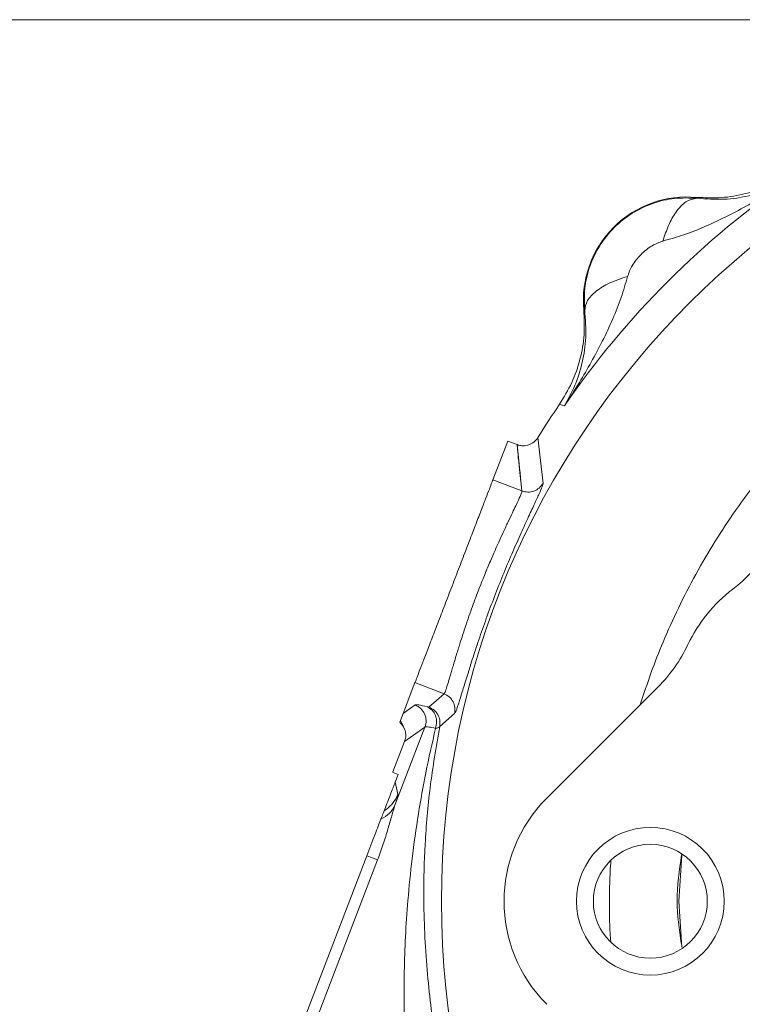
# Model space of a CAD drawing. Header units: inches. Extents: x 0.3 to 33.9, y 0.2 to 21.7.
# Tile 14 of 21: x 20.6 to 23.1, y 10.6 to 14. Entities that reach past the tile are written whole.
import ezdxf

# ---------------------------------------------------------------- set-up
doc = ezdxf.new("R2010")
doc.units = ezdxf.units.IN
doc.header["$MEASUREMENT"] = 0
doc.layers.add('SLD-0', color=7, linetype='Continuous', lineweight=15)
doc.styles.add('SLDTEXTSTYLE0', font='TXT', dxfattribs={"width": 0.75})
doc.dimstyles.new('SLDDIMSTYLE0', dxfattribs={"dimtxt": 0.25, "dimasz": 0.13, "dimexe": 0, "dimexo": 0.0625, "dimgap": 0.0625, "dimtad": 0, "dimtih": 1, "dimtoh": 1, "dimdec": 4, "dimrnd": 1e-09, "dimzin": 12, "dimdsep": 46, "dimtxsty": 'SLDTEXTSTYLE0', "dimsah": 1, "dimcen": 0.09, "dimadec": 0, "dimazin": 3, "dimtfac": 1, "dimtdec": 4, "dimtofl": 0, "dimtmove": 0, "dimatfit": 3, "dimfxl": 1, "dimfrac": 2, "dimtolj": 1, "dimtzin": 12, "dimarcsym": 0})
doc.dimstyles.new('SLDDIMSTYLE1', dxfattribs={"dimtxt": 0.25, "dimasz": 0.13, "dimexe": 0, "dimexo": 0.0625, "dimgap": 0.0625, "dimtad": 0, "dimtih": 1, "dimtoh": 1, "dimdec": 4, "dimrnd": 1e-09, "dimzin": 4, "dimdsep": 46, "dimtxsty": 'SLDTEXTSTYLE0', "dimsah": 1, "dimcen": 0.09, "dimadec": 0, "dimazin": 1, "dimtfac": 1, "dimtdec": 4, "dimtofl": 0, "dimtmove": 0, "dimatfit": 3, "dimfxl": 1, "dimfrac": 2, "dimtolj": 1, "dimtzin": 12, "dimarcsym": 0})

# ---------------------------------------------------------------- blocks, each defined once
blk = doc.blocks.new('*D9')
at = {"layer": 'SLD-0'}
for p, q in [((25.003, 14.0358), (17.3161, 14.0358)), ((17.4411, 14.0358), (17.4411, 10.1743)), ((16.962, 9.8003), (16.9112, 9.8003)), ((16.9112, 9.8003), (16.9112, 9.4034)), ((17.9202, 9.8003), (17.971, 9.8003)), ((17.971, 9.8003), (17.971, 9.4034)), ((16.9112, 9.4034), (16.962, 9.4034)), ((17.971, 9.4034), (17.9202, 9.4034)), ((17.4411, 5.4912), (17.4411, 9.3526)), ((23.753, 5.4912), (17.3161, 5.4912))]:
    blk.add_line(p, q, dxfattribs=at)
for points in [[(17.4411, 14.0358), (17.4211, 13.9058), (17.4611, 13.9058)], [(17.4411, 5.4912), (17.4611, 5.6212), (17.4211, 5.6212)]]:
    blk.add_solid(points, dxfattribs=at)
at = {"layer": 'SLD-0', "char_height": 0.25, "attachment_point": 1, "style": 'SLDTEXTSTYLE0'}
for s, insert in [('8.54', (17.0163, 10.1733, 0.0039)), ('217.0', (17.0255, 9.7257, 0.0039))]:
    blk.add_mtext(s, dxfattribs=dict(at, insert=insert))
blk = doc.blocks.new('*D10')
at = {"layer": 'SLD-0'}
for p, q in [((25.003, 14.0358), (19.2058, 14.0358)), ((19.3308, 14.0358), (19.3308, 10.7943)), ((18.8517, 10.4203), (18.801, 10.4203)), ((18.801, 10.4203), (18.801, 10.0234)), ((19.8099, 10.4203), (19.8607, 10.4203)), ((19.8607, 10.4203), (19.8607, 10.0234)), ((18.801, 10.0234), (18.8517, 10.0234)), ((19.8607, 10.0234), (19.8099, 10.0234)), ((19.3308, 6.7312), (19.3308, 9.9726)), ((21.9421, 6.7312), (19.2058, 6.7312))]:
    blk.add_line(p, q, dxfattribs=at)
for points in [[(19.3308, 14.0358), (19.3108, 13.9058), (19.3508, 13.9058)], [(19.3308, 6.7312), (19.3508, 6.8612), (19.3108, 6.8612)]]:
    blk.add_solid(points, dxfattribs=at)
at = {"layer": 'SLD-0', "char_height": 0.25, "attachment_point": 1, "style": 'SLDTEXTSTYLE0'}
for s, insert in [('7.30', (18.906, 10.7933, 0.0039)), ('185.5', (18.9152, 10.3457, 0.0039))]:
    blk.add_mtext(s, dxfattribs=dict(at, insert=insert))

msp = doc.modelspace()

# ---------------------------------------------------------------- linework, layer by layer
at = {"color": 7, "linetype": 'Continuous', "lineweight": 15}
for p, q in [((22.98775, 13.41492), (22.98793, 13.41174)), ((22.59706, 13.02086), (22.59388, 13.02104)), ((22.51788, 12.68947), (22.50913, 12.69214)), ((22.52632, 12.68689), (22.51788, 12.68947)), ((22.27625, 12.42815), (22.32827, 12.56367)), ((22.32827, 12.56367), (22.36083, 12.55117)), ((22.43338, 12.5756), (22.45148, 12.41579)), ((22.37772, 12.3892), (22.36092, 12.55114)), ((22.27625, 12.42815), (22.37772, 12.3892)), ((21.96296, 11.612), (22.00426, 11.7196)), ((22.00426, 11.7196), (22.10573, 11.68065)), ((22.853, 11.70437), (22.46452, 11.3159)), ((22.05321, 11.63406), (22.10573, 11.68065)), ((21.96296, 11.612), (22.00466, 11.64155)), ((21.95101, 11.58087), (21.96296, 11.612)), ((22.14276, 11.61153), (22.09047, 11.56603)), ((21.9345, 11.29146), (22.03917, 11.56412)), ((22.03917, 11.56412), (21.96809, 11.51375)), ((21.96808, 11.51373), (21.9273, 11.40749)), ((21.96808, 11.51373), (21.97163, 11.51779)), ((21.92673, 11.40604), (21.9273, 11.40749)), ((21.9273, 11.40749), (21.92771, 11.40566)), ((21.94541, 11.39887), (21.92771, 11.40566)), ((21.94541, 11.39887), (21.93522, 11.3723)), ((21.94476, 11.32987), (21.93522, 11.3723)), ((21.60262, 10.50585), (21.83635, 11.11476)), ((22.93644, 11.11722), (22.92586, 10.95577)), ((22.92586, 10.95577), (22.9364, 10.79503))]:
    msp.add_line(p, q, dxfattribs=at)
at = {"color": 8, "linetype": 'Continuous', "lineweight": 15}
msp.add_line((21.61844, 10.43507), (21.87383, 11.10037), dxfattribs=at)
at = {"color": 7, "linetype": 'Continuous', "lineweight": 15, "flags": 128}
msp.add_lwpolyline([(22.36092, 12.55114), (22.36956, 12.46709), (22.37429, 12.42071)], dxfattribs=at)
at = {"color": 7, "linetype": 'Continuous', "lineweight": 15}
for centre, radius in [((25.05303, 10.95577), 2.95632), ((22.82603, 10.95577), 0.25794), ((22.82603, 10.95577), 0.19893)]:
    msp.add_circle(centre, radius, dxfattribs=at)
for centre, radius, start, end in [((25.05303, 10.95577), 3.06284, 124.41629, 145.58371), ((22.95363, 13.05517), 0.36137, 84.58105, 185.41895), ((25.05303, 10.95577), 3.08, 145.68388, 148.26931), ((22.79152, 12.46686), 0.53, 307.46105, 345.03895), ((23.43624, 11.62546), 0.53, 127.46105, 154.65955), ((22.47823, 12.07914), 0.53, 315, 334.65955)]:
    msp.add_arc(centre, radius, start, end, dxfattribs=at)
msp.add_ellipse((22.82663, 10.95577), major_axis=(0.5114, 0), ratio=0.9972647, start_param=2.357564, end_param=3.9256213, dxfattribs=at)
for points, knots in [([(23.31665, 13.49966), (23.29197, 13.48457), (23.24262, 13.45439), (23.16017, 13.42637), (23.07443, 13.41106), (23.01665, 13.41363), (22.98775, 13.41492)], [0, 0, 0, 0, 0.2500135, 0.5000087, 0.7499996, 1, 1, 1, 1]), ([(22.86997, 13.26239), (22.89454, 13.26928), (22.94545, 13.28355), (23.02063, 13.31397), (23.096, 13.34936), (23.16966, 13.38877), (23.24496, 13.43261), (23.29484, 13.46494), (23.3219, 13.48247)], [0, 0, 0, 0, 0.1486331, 0.3078874, 0.4785516, 0.6434186, 0.806588, 1, 1, 1, 1]), ([(22.98793, 13.41174), (23.02026, 13.40958), (23.0863, 13.40516), (23.17191, 13.41924), (23.25169, 13.44356), (23.29843, 13.46946), (23.3219, 13.48247)], [0, 0, 0, 0, 0.2382183, 0.4864886, 0.7420458, 1, 1, 1, 1]), ([(22.59706, 13.02086), (22.59606, 13.0462), (22.59402, 13.09764), (22.61234, 13.17463), (22.64681, 13.24743), (22.69757, 13.31119), (22.7612, 13.36183), (22.8335, 13.3962), (22.91053, 13.41473), (22.96224, 13.41273), (22.98793, 13.41174)], [0, 0, 0, 0, 0.1208069, 0.2452909, 0.3717472, 0.5003162, 0.6278142, 0.7534994, 0.8775117, 1, 1, 1, 1]), ([(22.98793, 13.41174), (22.97541, 13.40943), (22.95038, 13.40483), (22.9163, 13.36785), (22.88875, 13.31923), (22.87623, 13.28134), (22.86997, 13.26239)], [0, 0, 0, 0, 0.279863, 0.5595238, 0.7797428, 1, 1, 1, 1]), ([(22.7464, 13.13883), (22.75119, 13.15158), (22.7617, 13.17959), (22.79251, 13.21632), (22.82918, 13.24723), (22.85722, 13.25765), (22.86997, 13.26239)], [0, 0, 0, 0, 0.2276926, 0.4999821, 0.7726415, 1, 1, 1, 1]), ([(22.79106, 11.64244), (22.80336, 11.68032), (22.82726, 11.75399), (22.87187, 11.8666), (22.92323, 11.98104), (22.98401, 12.09886), (23.05073, 12.2128), (23.12386, 12.32368), (23.19576, 12.42084), (23.28087, 12.52505), (23.36531, 12.61729), (23.45266, 12.70213), (23.52302, 12.76495), (23.59291, 12.82265), (23.66478, 12.87723), (23.73876, 12.92879), (23.81472, 12.97733), (23.89337, 13.02316), (23.97436, 13.06597), (24.05927, 13.10673), (24.16571, 13.15212), (24.2697, 13.19138), (24.34358, 13.21232), (24.36781, 13.21919)], [0, 0, 0, 0, 0.0514108, 0.0999687, 0.1562806, 0.2133012, 0.2710393, 0.3266635, 0.3847067, 0.4269981, 0.5003312, 0.546004, 0.5841542, 0.6220757, 0.6629787, 0.7006276, 0.7384675, 0.7793272, 0.818104, 0.856713, 0.9008861, 0.9674926, 1, 1, 1, 1]), ([(22.52632, 12.68689), (22.54386, 12.71395), (22.57618, 12.76383), (22.62003, 12.83913), (22.65943, 12.9128), (22.69482, 12.98816), (22.72524, 13.06334), (22.73951, 13.11425), (22.7464, 13.13883)], [0, 0, 0, 0, 0.1934098, 0.3565783, 0.5214484, 0.6921096, 0.8513657, 1, 1, 1, 1]), ([(22.74638, 13.13884), (22.72492, 13.13163), (22.68202, 13.11721), (22.63405, 13.08738), (22.60236, 13.05429), (22.59879, 13.032), (22.59701, 13.02086)], [0, 0, 0, 0, 0.2502104, 0.5002053, 0.7500852, 1, 1, 1, 1]), ([(22.59388, 13.02104), (22.59516, 12.99215), (22.59773, 12.93436), (22.58243, 12.84863), (22.5544, 12.76617), (22.52422, 12.71682), (22.50913, 12.69214)], [0, 0, 0, 0, 0.2500004, 0.4999912, 0.7499864, 1, 1, 1, 1]), ([(22.52632, 12.68689), (22.53933, 12.71037), (22.56523, 12.7571), (22.58956, 12.83689), (22.60363, 12.92249), (22.59922, 12.98853), (22.59706, 13.02086)], [0, 0, 0, 0, 0.2579542, 0.5135113, 0.7617817, 1, 1, 1, 1]), ([(22.36092, 12.55114), (22.36157, 12.5509), (22.36353, 12.55018), (22.37014, 12.54819), (22.38323, 12.54636), (22.40214, 12.54924), (22.42088, 12.5593), (22.42931, 12.5703), (22.43338, 12.5756)], [0, 0, 0, 0, 0.02541921, 0.07573827, 0.25078026, 0.50073895, 0.75905637, 1, 1, 1, 1]), ([(22.36092, 12.55114), (22.36102, 12.54997), (22.36181, 12.54075), (22.36411, 12.51555), (22.3679, 12.4771), (22.37195, 12.43946), (22.37443, 12.41709), (22.3754, 12.409), (22.37552, 12.40805), (22.37554, 12.40788), (22.37555, 12.4078), (22.37556, 12.40779), (22.37556, 12.40778), (22.37556, 12.40778), (22.37556, 12.40778), (22.37556, 12.40778), (22.37556, 12.40778), (22.37556, 12.40778), (22.37556, 12.40778), (22.37556, 12.40779), (22.37556, 12.4078), (22.37556, 12.40782), (22.37556, 12.40783), (22.37553, 12.40821), (22.37542, 12.40936), (22.3752, 12.4117), (22.37482, 12.41544), (22.37014, 12.46203), (22.36544, 12.50747), (22.36092, 12.55114)], [0, 0, 0, 0, 0.0123698, 0.0969849, 0.2649116, 0.415172, 0.4899349, 0.4982377, 0.4992368, 0.4998227, 0.499962, 0.4999934, 0.4999972, 0.4999995, 0.5, 0.5000002, 0.5000003, 0.5000004, 0.5000011, 0.5000077, 0.5000659, 0.5001366, 0.5001815, 0.5002328, 0.5041814, 0.5121808, 0.5247922, 0.5433328, 1, 1, 1, 1]), ([(22.10573, 11.68065), (22.10712, 11.68279), (22.10995, 11.68716), (22.11612, 11.70587), (22.12183, 11.72465), (22.12601, 11.73869), (22.13066, 11.75451), (22.13592, 11.77241), (22.14247, 11.79461), (22.14957, 11.81816), (22.15656, 11.84095), (22.16312, 11.8619), (22.17024, 11.88414), (22.18284, 11.92264), (22.20078, 11.97493), (22.22265, 12.0341), (22.24242, 12.08393), (22.26055, 12.12783), (22.27892, 12.17061), (22.29636, 12.20987), (22.3133, 12.24697), (22.32968, 12.2819), (22.34443, 12.31269), (22.35644, 12.33786), (22.36766, 12.36185), (22.37647, 12.3817), (22.37731, 12.38677), (22.37772, 12.3892)], [0, 0, 0, 0, 0.0611581, 0.1250302, 0.1487877, 0.1742658, 0.1984065, 0.2225115, 0.250074, 0.2846208, 0.3063521, 0.3261671, 0.3518352, 0.375043, 0.4411941, 0.5002241, 0.5388037, 0.5805384, 0.6254348, 0.6656111, 0.7037703, 0.7503199, 0.7950063, 0.8343785, 0.875242, 0.9403108, 1, 1, 1, 1]), ([(22.45148, 12.41579), (22.45094, 12.41287), (22.44985, 12.40698), (22.4385, 12.38077), (22.42149, 12.3438), (22.39867, 12.29493), (22.37175, 12.23618), (22.34205, 12.16896), (22.31149, 12.09611), (22.28136, 12.02002), (22.25279, 11.94317), (22.22672, 11.86849), (22.20378, 11.79863), (22.18444, 11.73689), (22.16866, 11.68514), (22.15648, 11.64591), (22.14742, 11.61903), (22.14431, 11.61403), (22.14276, 11.61153)], [0, 0, 0, 0, 0.0625582, 0.1259692, 0.1892721, 0.2512979, 0.3131178, 0.3756135, 0.4380498, 0.4996411, 0.5612608, 0.623835, 0.6862994, 0.7482519, 0.8108097, 0.8736892, 0.9366987, 1, 1, 1, 1]), ([(22.37772, 12.3892), (22.38464, 12.38737), (22.39848, 12.38371), (22.41995, 12.3877), (22.43902, 12.39832), (22.44733, 12.40996), (22.45148, 12.41579)], [0, 0, 0, 0, 0.2501214, 0.5, 0.7498786, 1, 1, 1, 1]), ([(22.14276, 11.61153), (22.14357, 11.61864), (22.14518, 11.63286), (22.13812, 11.65351), (22.12484, 11.67084), (22.1121, 11.67738), (22.10573, 11.68065)], [0, 0, 0, 0, 0.25012136, 0.5, 0.74987864, 1, 1, 1, 1]), ([(22.00466, 11.64155), (22.00762, 11.64208), (22.01353, 11.64315), (22.0357, 11.63775), (22.04678, 11.63504)], [0, 0, 0, 0, 0.5000315, 1, 1, 1, 1]), ([(22.05321, 11.63406), (22.05278, 11.63397), (22.05192, 11.63379), (22.04849, 11.63462), (22.04678, 11.63504)], [0, 0, 0, 0, 0.4982945, 1, 1, 1, 1]), ([(22.07598, 11.55965), (22.07784, 11.56722), (22.08155, 11.58235), (22.07695, 11.60522), (22.06523, 11.62449), (22.05293, 11.63152), (22.04678, 11.63504)], [0, 0, 0, 0, 0.2501665, 0.5, 0.7498335, 1, 1, 1, 1]), ([(22.05321, 11.63406), (22.06023, 11.63037), (22.07424, 11.62299), (22.0869, 11.60428), (22.09248, 11.58454), (22.09114, 11.5722), (22.09047, 11.56603)], [0, 0, 0, 0, 0.2798464, 0.5592817, 0.7796039, 1, 1, 1, 1]), ([(21.95101, 11.58087), (21.95579, 11.5759), (21.96503, 11.56629), (21.97158, 11.54789), (21.97287, 11.52994), (21.96964, 11.519), (21.96809, 11.51375)], [0, 0, 0, 0, 0.2784693, 0.5379552, 0.7784604, 1, 1, 1, 1]), ([(21.95343, 11.58739), (21.9551, 11.58416), (21.96108, 11.5726), (21.96395, 11.56486), (21.96601, 11.55928)], [0, 0, 0, 0, 0.2792951, 1, 1, 1, 1]), ([(21.97821, 10.34561), (21.97546, 10.38428), (21.96977, 10.46451), (21.96618, 10.58604), (21.96635, 10.70922), (21.97058, 10.83341), (21.97932, 10.96502), (21.99395, 11.1087), (22.01495, 11.25734), (22.0419, 11.40935), (22.06427, 11.50801), (22.07598, 11.55965)], [0, 0, 0, 0, 0.0933426, 0.1936567, 0.2934677, 0.3919271, 0.4963013, 0.6163168, 0.7472531, 0.8677275, 1, 1, 1, 1]), ([(22.09047, 11.56603), (22.07831, 11.49516), (22.05511, 11.35989), (22.03843, 11.16162), (22.03381, 10.99171), (22.03732, 10.84499), (22.04555, 10.71815), (22.05852, 10.5958), (22.07496, 10.47997), (22.08902, 10.40524), (22.09584, 10.36895)], [0, 0, 0, 0, 0.1849415, 0.352993, 0.504415, 0.6111551, 0.7168145, 0.8166585, 0.9109504, 1, 1, 1, 1]), ([(22.07598, 11.55965), (22.06756, 11.56155), (22.04797, 11.56597), (22.04236, 11.56479), (22.03917, 11.56412)], [0, 0, 0, 0, 0.430264, 1, 1, 1, 1]), ([(22.07598, 11.55965), (22.07993, 11.56035), (22.08558, 11.56135), (22.08924, 11.5639), (22.09007, 11.56533), (22.09047, 11.56603)], [0, 0, 0, 0, 0.5418037, 0.77700227, 1, 1, 1, 1]), ([(21.89648, 11.27138), (21.90269, 11.28759), (21.91054, 11.30804), (21.92411, 11.34335), (21.93008, 11.3589), (21.93283, 11.36609), (21.93412, 11.36946), (21.93476, 11.37113), (21.93507, 11.37192), (21.93522, 11.3723)], [0, 0, 0, 0, 0.7352702, 0.9278185, 0.9777453, 0.9917196, 0.9963595, 0.9982589, 1, 1, 1, 1]), ([(21.9345, 11.29146), (21.93769, 11.30159), (21.94407, 11.32185), (21.94453, 11.3272), (21.94476, 11.32987)], [0, 0, 0, 0, 0.49997618, 1, 1, 1, 1]), ([(21.87383, 11.10037), (21.88063, 11.1189), (21.89404, 11.15538), (21.91008, 11.20793), (21.92329, 11.25537), (21.93084, 11.27969), (21.9345, 11.29146)], [0, 0, 0, 0, 0.26530274, 0.52265056, 0.7687647, 1, 1, 1, 1]), ([(21.88545, 11.2427), (21.89625, 11.2488), (21.91787, 11.261), (21.92896, 11.28131), (21.9345, 11.29146)], [0, 0, 0, 0, 0.4998843, 1, 1, 1, 1]), ([(21.88546, 11.24269), (21.88826, 11.24997), (21.89385, 11.26455), (21.8956, 11.26911), (21.89648, 11.27138)], [0, 0, 0, 0, 0.4999895, 1, 1, 1, 1]), ([(21.83635, 11.11476), (21.84592, 11.13969), (21.85998, 11.17631), (21.87654, 11.21944), (21.8825, 11.23496), (21.88546, 11.24269)], [0, 0, 0, 0, 0.5173918, 0.7599354, 1, 1, 1, 1]), ([(22.93529, 11.11815), (22.92716, 11.06402), (22.91168, 10.96095), (22.92665, 10.85788), (22.93376, 10.80894)], [0, 0, 0, 0, 0.5251542, 1, 1, 1, 1]), ([(22.68768, 10.81487), (22.68695, 10.82421), (22.68324, 10.87175), (22.68293, 10.96085), (22.68404, 11.04578), (22.68821, 11.09213), (22.68867, 11.09728)], [0, 0, 0, 0, 0.09938162, 0.50611173, 0.94508051, 1, 1, 1, 1])]:
    msp.add_open_spline(points, degree=3, knots=knots, dxfattribs=at)
for points in [[(22.00426, 11.7196), (22.00519, 11.72201), (22.00703, 11.72682), (22.0159, 11.74991), (22.02888, 11.78373), (22.04596, 11.82821), (22.06639, 11.88145), (22.08949, 11.94162), (22.11441, 12.00654), (22.14026, 12.07387), (22.1661, 12.14121), (22.19102, 12.20612), (22.21412, 12.26629), (22.23456, 12.31954), (22.25163, 12.36402), (22.26461, 12.39784), (22.27348, 12.42093), (22.27533, 12.42574), (22.27625, 12.42815)], [(22.03917, 11.56412), (22.04112, 11.57177), (22.04504, 11.58707), (22.03918, 11.61052), (22.02566, 11.63055), (22.01166, 11.63788), (22.00466, 11.64155)], [(21.89648, 11.27138), (21.9069, 11.27918), (21.92774, 11.29477), (21.93909, 11.31817), (21.94476, 11.32987)], [(21.83635, 11.11476), (21.84494, 11.11147), (21.8621, 11.10488), (21.86992, 11.10188), (21.87383, 11.10037)]]:
    msp.add_open_spline(points, degree=3, dxfattribs=at)

# ---------------------------------------------------------------- dimensions: what is measured, and where the dimension line sits
at = {"layer": 'SLD-0'}
for base, p2, dimstyle, picture, middle in [((17.44108, 5.49117), (23.80303, 5.49117), 'SLDDIMSTYLE0', '*D9', (17.44108, 9.76347)), ((19.33085, 6.73117), (21.99211, 6.73117), 'SLDDIMSTYLE1', '*D10', (19.33085, 10.38347))]:
    dim = msp.add_linear_dim(base=base, p1=(25.05303, 14.03577), p2=p2, angle=90, dimstyle=dimstyle, dxfattribs=at)
    dim.commit()
    dim.dimension.update_dxf_attribs({"geometry": picture, "text_midpoint": middle, "dimtype": 160})

doc.saveas('drawing.dxf')
